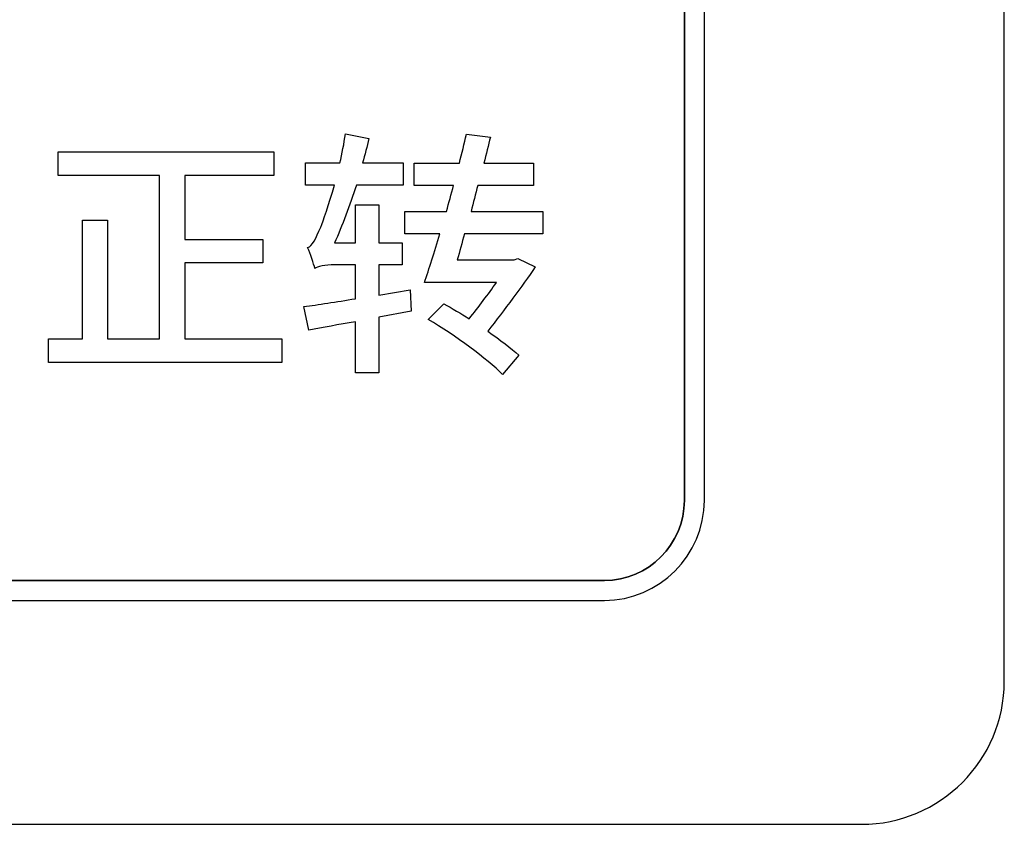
# Model space of a CAD drawing. Header units: millimetres. Extents: x 7146 to 9164, y -1568 to -663.
# Tile 62 of 187: x 7359 to 7369, y -1225 to -1217. Entities that reach past the tile are written whole.
import ezdxf

# ---------------------------------------------------------------- set-up
doc = ezdxf.new("R2010")
doc.units = ezdxf.units.MM
doc.header["$LTSCALE"] = 3

msp = doc.modelspace()

# ---------------------------------------------------------------- linework, layer by layer
at = {"linetype": 'Continuous', "lineweight": 30}
for points, knots in [([(7350.687, -1206.57), (7350.687, -1206.57), (7367.987, -1206.57), (7367.987, -1206.57), (7367.987, -1206.57), (7368.812, -1206.57), (7369.487, -1207.245), (7369.487, -1208.07), (7369.487, -1208.07), (7369.487, -1208.07), (7369.487, -1223.77), (7369.487, -1223.77), (7369.487, -1223.77), (7369.487, -1224.595), (7368.812, -1225.27), (7367.987, -1225.27), (7367.987, -1225.27), (7367.987, -1225.27), (7350.687, -1225.27), (7350.687, -1225.27), (7350.687, -1225.27), (7349.862, -1225.27), (7349.187, -1224.595), (7349.187, -1223.77), (7349.187, -1223.77), (7349.187, -1223.77), (7349.187, -1208.07), (7349.187, -1208.07), (7349.187, -1208.07), (7349.187, -1207.245), (7349.862, -1206.57), (7350.687, -1206.57)], [0, 0, 0, 0, 0.111111, 0.111111, 0.111111, 0.111111, 0.222222, 0.222222, 0.222222, 0.222222, 0.333333, 0.333333, 0.333333, 0.333333, 0.444444, 0.444444, 0.444444, 0.444444, 0.555556, 0.555556, 0.555556, 0.555556, 0.666667, 0.666667, 0.666667, 0.666667, 0.777778, 0.777778, 0.777778, 0.777778, 1, 1, 1, 1]), ([(7350.687, -1206.57), (7350.687, -1206.57), (7367.987, -1206.57), (7367.987, -1206.57), (7367.987, -1206.57), (7368.812, -1206.57), (7369.487, -1207.245), (7369.487, -1208.07), (7369.487, -1208.07), (7369.487, -1208.07), (7369.487, -1223.77), (7369.487, -1223.77), (7369.487, -1223.77), (7369.487, -1224.595), (7368.812, -1225.27), (7367.987, -1225.27), (7367.987, -1225.27), (7367.987, -1225.27), (7350.687, -1225.27), (7350.687, -1225.27), (7350.687, -1225.27), (7349.862, -1225.27), (7349.187, -1224.595), (7349.187, -1223.77), (7349.187, -1223.77), (7349.187, -1223.77), (7349.187, -1208.07), (7349.187, -1208.07), (7349.187, -1208.07), (7349.187, -1207.245), (7349.862, -1206.57), (7350.687, -1206.57)], [0, 0, 0, 0, 0.111111, 0.111111, 0.111111, 0.111111, 0.222222, 0.222222, 0.222222, 0.222222, 0.333333, 0.333333, 0.333333, 0.333333, 0.444444, 0.444444, 0.444444, 0.444444, 0.555556, 0.555556, 0.555556, 0.555556, 0.666667, 0.666667, 0.666667, 0.666667, 0.777778, 0.777778, 0.777778, 0.777778, 1, 1, 1, 1]), ([(7350.687, -1206.57), (7350.687, -1206.57), (7367.987, -1206.57), (7367.987, -1206.57), (7367.987, -1206.57), (7368.812, -1206.57), (7369.487, -1207.245), (7369.487, -1208.07), (7369.487, -1208.07), (7369.487, -1208.07), (7369.487, -1223.77), (7369.487, -1223.77), (7369.487, -1223.77), (7369.487, -1224.595), (7368.812, -1225.27), (7367.987, -1225.27), (7367.987, -1225.27), (7367.987, -1225.27), (7350.687, -1225.27), (7350.687, -1225.27), (7350.687, -1225.27), (7349.862, -1225.27), (7349.187, -1224.595), (7349.187, -1223.77), (7349.187, -1223.77), (7349.187, -1223.77), (7349.187, -1208.07), (7349.187, -1208.07), (7349.187, -1208.07), (7349.187, -1207.245), (7349.862, -1206.57), (7350.687, -1206.57)], [0, 0, 0, 0, 0.111111, 0.111111, 0.111111, 0.111111, 0.222222, 0.222222, 0.222222, 0.222222, 0.333333, 0.333333, 0.333333, 0.333333, 0.444444, 0.444444, 0.444444, 0.444444, 0.555556, 0.555556, 0.555556, 0.555556, 0.666667, 0.666667, 0.666667, 0.666667, 0.777778, 0.777778, 0.777778, 0.777778, 1, 1, 1, 1]), ([(7350.687, -1206.57), (7350.687, -1206.57), (7367.987, -1206.57), (7367.987, -1206.57), (7367.987, -1206.57), (7368.812, -1206.57), (7369.487, -1207.245), (7369.487, -1208.07), (7369.487, -1208.07), (7369.487, -1208.07), (7369.487, -1223.77), (7369.487, -1223.77), (7369.487, -1223.77), (7369.487, -1224.595), (7368.812, -1225.27), (7367.987, -1225.27), (7367.987, -1225.27), (7367.987, -1225.27), (7350.687, -1225.27), (7350.687, -1225.27), (7350.687, -1225.27), (7349.862, -1225.27), (7349.187, -1224.595), (7349.187, -1223.77), (7349.187, -1223.77), (7349.187, -1223.77), (7349.187, -1208.07), (7349.187, -1208.07), (7349.187, -1208.07), (7349.187, -1207.245), (7349.862, -1206.57), (7350.687, -1206.57)], [0, 0, 0, 0, 0.111111, 0.111111, 0.111111, 0.111111, 0.222222, 0.222222, 0.222222, 0.222222, 0.333333, 0.333333, 0.333333, 0.333333, 0.444444, 0.444444, 0.444444, 0.444444, 0.555556, 0.555556, 0.555556, 0.555556, 0.666667, 0.666667, 0.666667, 0.666667, 0.777778, 0.777778, 0.777778, 0.777778, 1, 1, 1, 1]), ([(7353.387, -1208.92), (7353.387, -1208.92), (7365.287, -1208.92), (7365.287, -1208.92), (7365.287, -1208.92), (7365.864, -1208.92), (7366.337, -1209.392), (7366.337, -1209.97), (7366.337, -1209.97), (7366.337, -1209.97), (7366.337, -1221.87), (7366.337, -1221.87), (7366.337, -1221.87), (7366.337, -1222.447), (7365.864, -1222.92), (7365.287, -1222.92), (7365.287, -1222.92), (7365.287, -1222.92), (7353.387, -1222.92), (7353.387, -1222.92), (7353.387, -1222.92), (7352.809, -1222.92), (7352.337, -1222.447), (7352.337, -1221.87), (7352.337, -1221.87), (7352.337, -1221.87), (7352.337, -1209.97), (7352.337, -1209.97), (7352.337, -1209.97), (7352.337, -1209.392), (7352.809, -1208.92), (7353.387, -1208.92)], [0, 0, 0, 0, 0.111111, 0.111111, 0.111111, 0.111111, 0.222222, 0.222222, 0.222222, 0.222222, 0.333333, 0.333333, 0.333333, 0.333333, 0.444444, 0.444444, 0.444444, 0.444444, 0.555556, 0.555556, 0.555556, 0.555556, 0.666667, 0.666667, 0.666667, 0.666667, 0.777778, 0.777778, 0.777778, 0.777778, 1, 1, 1, 1]), ([(7353.387, -1208.92), (7353.387, -1208.92), (7365.287, -1208.92), (7365.287, -1208.92), (7365.287, -1208.92), (7365.864, -1208.92), (7366.337, -1209.392), (7366.337, -1209.97), (7366.337, -1209.97), (7366.337, -1209.97), (7366.337, -1221.87), (7366.337, -1221.87), (7366.337, -1221.87), (7366.337, -1222.447), (7365.864, -1222.92), (7365.287, -1222.92), (7365.287, -1222.92), (7365.287, -1222.92), (7353.387, -1222.92), (7353.387, -1222.92), (7353.387, -1222.92), (7352.809, -1222.92), (7352.337, -1222.447), (7352.337, -1221.87), (7352.337, -1221.87), (7352.337, -1221.87), (7352.337, -1209.97), (7352.337, -1209.97), (7352.337, -1209.97), (7352.337, -1209.392), (7352.809, -1208.92), (7353.387, -1208.92)], [0, 0, 0, 0, 0.111111, 0.111111, 0.111111, 0.111111, 0.222222, 0.222222, 0.222222, 0.222222, 0.333333, 0.333333, 0.333333, 0.333333, 0.444444, 0.444444, 0.444444, 0.444444, 0.555556, 0.555556, 0.555556, 0.555556, 0.666667, 0.666667, 0.666667, 0.666667, 0.777778, 0.777778, 0.777778, 0.777778, 1, 1, 1, 1]), ([(7353.387, -1208.92), (7353.387, -1208.92), (7365.287, -1208.92), (7365.287, -1208.92), (7365.287, -1208.92), (7365.864, -1208.92), (7366.337, -1209.392), (7366.337, -1209.97), (7366.337, -1209.97), (7366.337, -1209.97), (7366.337, -1221.87), (7366.337, -1221.87), (7366.337, -1221.87), (7366.337, -1222.447), (7365.864, -1222.92), (7365.287, -1222.92), (7365.287, -1222.92), (7365.287, -1222.92), (7353.387, -1222.92), (7353.387, -1222.92), (7353.387, -1222.92), (7352.809, -1222.92), (7352.337, -1222.447), (7352.337, -1221.87), (7352.337, -1221.87), (7352.337, -1221.87), (7352.337, -1209.97), (7352.337, -1209.97), (7352.337, -1209.97), (7352.337, -1209.392), (7352.809, -1208.92), (7353.387, -1208.92)], [0, 0, 0, 0, 0.111111, 0.111111, 0.111111, 0.111111, 0.222222, 0.222222, 0.222222, 0.222222, 0.333333, 0.333333, 0.333333, 0.333333, 0.444444, 0.444444, 0.444444, 0.444444, 0.555556, 0.555556, 0.555556, 0.555556, 0.666667, 0.666667, 0.666667, 0.666667, 0.777778, 0.777778, 0.777778, 0.777778, 1, 1, 1, 1]), ([(7353.387, -1208.92), (7353.387, -1208.92), (7365.287, -1208.92), (7365.287, -1208.92), (7365.287, -1208.92), (7365.864, -1208.92), (7366.337, -1209.392), (7366.337, -1209.97), (7366.337, -1209.97), (7366.337, -1209.97), (7366.337, -1221.87), (7366.337, -1221.87), (7366.337, -1221.87), (7366.337, -1222.447), (7365.864, -1222.92), (7365.287, -1222.92), (7365.287, -1222.92), (7365.287, -1222.92), (7353.387, -1222.92), (7353.387, -1222.92), (7353.387, -1222.92), (7352.809, -1222.92), (7352.337, -1222.447), (7352.337, -1221.87), (7352.337, -1221.87), (7352.337, -1221.87), (7352.337, -1209.97), (7352.337, -1209.97), (7352.337, -1209.97), (7352.337, -1209.392), (7352.809, -1208.92), (7353.387, -1208.92)], [0, 0, 0, 0, 0.111111, 0.111111, 0.111111, 0.111111, 0.222222, 0.222222, 0.222222, 0.222222, 0.333333, 0.333333, 0.333333, 0.333333, 0.444444, 0.444444, 0.444444, 0.444444, 0.555556, 0.555556, 0.555556, 0.555556, 0.666667, 0.666667, 0.666667, 0.666667, 0.777778, 0.777778, 0.777778, 0.777778, 1, 1, 1, 1]), ([(7357.218, -1209.13), (7357.218, -1209.13), (7357.23, -1209.13), (7357.23, -1209.13), (7357.23, -1209.13), (7357.23, -1209.13), (7365.287, -1209.13), (7365.287, -1209.13), (7365.287, -1209.13), (7365.749, -1209.13), (7366.127, -1209.508), (7366.127, -1209.97), (7366.127, -1209.97), (7366.127, -1209.97), (7366.127, -1221.87), (7366.127, -1221.87), (7366.127, -1221.87), (7366.127, -1222.332), (7365.749, -1222.71), (7365.287, -1222.71), (7365.287, -1222.71), (7365.287, -1222.71), (7353.387, -1222.71), (7353.387, -1222.71), (7353.387, -1222.71), (7352.925, -1222.71), (7352.547, -1222.332), (7352.547, -1221.87), (7352.547, -1221.87), (7352.547, -1221.87), (7352.547, -1213.89), (7352.547, -1213.89), (7352.547, -1213.89), (7352.547, -1213.89), (7352.547, -1213.8), (7352.547, -1213.8), (7352.547, -1213.8), (7352.547, -1213.8), (7357.218, -1209.13), (7357.218, -1209.13)], [0, 0, 0, 0, 0.090909, 0.090909, 0.090909, 0.090909, 0.181818, 0.181818, 0.181818, 0.181818, 0.272727, 0.272727, 0.272727, 0.272727, 0.363636, 0.363636, 0.363636, 0.363636, 0.454545, 0.454545, 0.454545, 0.454545, 0.545455, 0.545455, 0.545455, 0.545455, 0.636364, 0.636364, 0.636364, 0.636364, 0.727273, 0.727273, 0.727273, 0.727273, 0.818182, 0.818182, 0.818182, 0.818182, 1, 1, 1, 1]), ([(7366.127, -1221.87), (7366.127, -1221.87), (7366.127, -1209.97), (7366.127, -1209.97), (7366.127, -1209.97), (7366.127, -1209.508), (7365.749, -1209.13), (7365.287, -1209.13), (7365.287, -1209.13), (7365.287, -1209.13), (7357.23, -1209.13), (7357.23, -1209.13), (7357.23, -1209.13), (7357.23, -1209.13), (7357.218, -1209.13), (7357.218, -1209.13), (7357.218, -1209.13), (7357.218, -1209.13), (7352.547, -1213.8), (7352.547, -1213.8), (7352.547, -1213.8), (7352.547, -1213.8), (7352.547, -1213.89), (7352.547, -1213.89), (7352.547, -1213.89), (7352.547, -1213.89), (7352.547, -1221.87), (7352.547, -1221.87), (7352.547, -1221.87), (7352.547, -1222.332), (7352.925, -1222.71), (7353.387, -1222.71), (7353.387, -1222.71), (7353.387, -1222.71), (7365.287, -1222.71), (7365.287, -1222.71), (7365.287, -1222.71), (7365.749, -1222.71), (7366.127, -1222.332), (7366.127, -1221.87)], [0, 0, 0, 0, 0.090909, 0.090909, 0.090909, 0.090909, 0.181818, 0.181818, 0.181818, 0.181818, 0.272727, 0.272727, 0.272727, 0.272727, 0.363636, 0.363636, 0.363636, 0.363636, 0.454545, 0.454545, 0.454545, 0.454545, 0.545455, 0.545455, 0.545455, 0.545455, 0.636364, 0.636364, 0.636364, 0.636364, 0.727273, 0.727273, 0.727273, 0.727273, 0.818182, 0.818182, 0.818182, 0.818182, 1, 1, 1, 1]), ([(7357.218, -1209.13), (7357.218, -1209.13), (7357.23, -1209.13), (7357.23, -1209.13), (7357.23, -1209.13), (7357.23, -1209.13), (7365.287, -1209.13), (7365.287, -1209.13), (7365.287, -1209.13), (7365.749, -1209.13), (7366.127, -1209.508), (7366.127, -1209.97), (7366.127, -1209.97), (7366.127, -1209.97), (7366.127, -1221.87), (7366.127, -1221.87), (7366.127, -1221.87), (7366.127, -1222.332), (7365.749, -1222.71), (7365.287, -1222.71), (7365.287, -1222.71), (7365.287, -1222.71), (7353.387, -1222.71), (7353.387, -1222.71), (7353.387, -1222.71), (7352.925, -1222.71), (7352.547, -1222.332), (7352.547, -1221.87), (7352.547, -1221.87), (7352.547, -1221.87), (7352.547, -1213.89), (7352.547, -1213.89), (7352.547, -1213.89), (7352.547, -1213.89), (7352.547, -1213.8), (7352.547, -1213.8), (7352.547, -1213.8), (7352.547, -1213.8), (7357.218, -1209.13), (7357.218, -1209.13)], [0, 0, 0, 0, 0.090909, 0.090909, 0.090909, 0.090909, 0.181818, 0.181818, 0.181818, 0.181818, 0.272727, 0.272727, 0.272727, 0.272727, 0.363636, 0.363636, 0.363636, 0.363636, 0.454545, 0.454545, 0.454545, 0.454545, 0.545455, 0.545455, 0.545455, 0.545455, 0.636364, 0.636364, 0.636364, 0.636364, 0.727273, 0.727273, 0.727273, 0.727273, 0.818182, 0.818182, 0.818182, 0.818182, 1, 1, 1, 1]), ([(7366.127, -1221.87), (7366.127, -1221.87), (7366.127, -1209.97), (7366.127, -1209.97), (7366.127, -1209.97), (7366.127, -1209.508), (7365.749, -1209.13), (7365.287, -1209.13), (7365.287, -1209.13), (7365.287, -1209.13), (7357.23, -1209.13), (7357.23, -1209.13), (7357.23, -1209.13), (7357.23, -1209.13), (7357.218, -1209.13), (7357.218, -1209.13), (7357.218, -1209.13), (7357.218, -1209.13), (7352.547, -1213.8), (7352.547, -1213.8), (7352.547, -1213.8), (7352.547, -1213.8), (7352.547, -1213.89), (7352.547, -1213.89), (7352.547, -1213.89), (7352.547, -1213.89), (7352.547, -1221.87), (7352.547, -1221.87), (7352.547, -1221.87), (7352.547, -1222.332), (7352.925, -1222.71), (7353.387, -1222.71), (7353.387, -1222.71), (7353.387, -1222.71), (7365.287, -1222.71), (7365.287, -1222.71), (7365.287, -1222.71), (7365.749, -1222.71), (7366.127, -1222.332), (7366.127, -1221.87)], [0, 0, 0, 0, 0.090909, 0.090909, 0.090909, 0.090909, 0.181818, 0.181818, 0.181818, 0.181818, 0.272727, 0.272727, 0.272727, 0.272727, 0.363636, 0.363636, 0.363636, 0.363636, 0.454545, 0.454545, 0.454545, 0.454545, 0.545455, 0.545455, 0.545455, 0.545455, 0.636364, 0.636364, 0.636364, 0.636364, 0.727273, 0.727273, 0.727273, 0.727273, 0.818182, 0.818182, 0.818182, 0.818182, 1, 1, 1, 1]), ([(7357.218, -1209.13), (7357.218, -1209.13), (7357.23, -1209.13), (7357.23, -1209.13), (7357.23, -1209.13), (7357.23, -1209.13), (7365.287, -1209.13), (7365.287, -1209.13), (7365.287, -1209.13), (7365.749, -1209.13), (7366.127, -1209.508), (7366.127, -1209.97), (7366.127, -1209.97), (7366.127, -1209.97), (7366.127, -1221.87), (7366.127, -1221.87), (7366.127, -1221.87), (7366.127, -1222.332), (7365.749, -1222.71), (7365.287, -1222.71), (7365.287, -1222.71), (7365.287, -1222.71), (7353.387, -1222.71), (7353.387, -1222.71), (7353.387, -1222.71), (7352.925, -1222.71), (7352.547, -1222.332), (7352.547, -1221.87), (7352.547, -1221.87), (7352.547, -1221.87), (7352.547, -1213.89), (7352.547, -1213.89), (7352.547, -1213.89), (7352.547, -1213.89), (7352.547, -1213.8), (7352.547, -1213.8), (7352.547, -1213.8), (7352.547, -1213.8), (7357.218, -1209.13), (7357.218, -1209.13)], [0, 0, 0, 0, 0.090909, 0.090909, 0.090909, 0.090909, 0.181818, 0.181818, 0.181818, 0.181818, 0.272727, 0.272727, 0.272727, 0.272727, 0.363636, 0.363636, 0.363636, 0.363636, 0.454545, 0.454545, 0.454545, 0.454545, 0.545455, 0.545455, 0.545455, 0.545455, 0.636364, 0.636364, 0.636364, 0.636364, 0.727273, 0.727273, 0.727273, 0.727273, 0.818182, 0.818182, 0.818182, 0.818182, 1, 1, 1, 1]), ([(7366.127, -1221.87), (7366.127, -1221.87), (7366.127, -1209.97), (7366.127, -1209.97), (7366.127, -1209.97), (7366.127, -1209.508), (7365.749, -1209.13), (7365.287, -1209.13), (7365.287, -1209.13), (7365.287, -1209.13), (7357.23, -1209.13), (7357.23, -1209.13), (7357.23, -1209.13), (7357.23, -1209.13), (7357.218, -1209.13), (7357.218, -1209.13), (7357.218, -1209.13), (7357.218, -1209.13), (7352.547, -1213.8), (7352.547, -1213.8), (7352.547, -1213.8), (7352.547, -1213.8), (7352.547, -1213.89), (7352.547, -1213.89), (7352.547, -1213.89), (7352.547, -1213.89), (7352.547, -1221.87), (7352.547, -1221.87), (7352.547, -1221.87), (7352.547, -1222.332), (7352.925, -1222.71), (7353.387, -1222.71), (7353.387, -1222.71), (7353.387, -1222.71), (7365.287, -1222.71), (7365.287, -1222.71), (7365.287, -1222.71), (7365.749, -1222.71), (7366.127, -1222.332), (7366.127, -1221.87)], [0, 0, 0, 0, 0.090909, 0.090909, 0.090909, 0.090909, 0.181818, 0.181818, 0.181818, 0.181818, 0.272727, 0.272727, 0.272727, 0.272727, 0.363636, 0.363636, 0.363636, 0.363636, 0.454545, 0.454545, 0.454545, 0.454545, 0.545455, 0.545455, 0.545455, 0.545455, 0.636364, 0.636364, 0.636364, 0.636364, 0.727273, 0.727273, 0.727273, 0.727273, 0.818182, 0.818182, 0.818182, 0.818182, 1, 1, 1, 1]), ([(7357.218, -1209.13), (7357.218, -1209.13), (7357.23, -1209.13), (7357.23, -1209.13), (7357.23, -1209.13), (7357.23, -1209.13), (7365.287, -1209.13), (7365.287, -1209.13), (7365.287, -1209.13), (7365.749, -1209.13), (7366.127, -1209.508), (7366.127, -1209.97), (7366.127, -1209.97), (7366.127, -1209.97), (7366.127, -1221.87), (7366.127, -1221.87), (7366.127, -1221.87), (7366.127, -1222.332), (7365.749, -1222.71), (7365.287, -1222.71), (7365.287, -1222.71), (7365.287, -1222.71), (7353.387, -1222.71), (7353.387, -1222.71), (7353.387, -1222.71), (7352.925, -1222.71), (7352.547, -1222.332), (7352.547, -1221.87), (7352.547, -1221.87), (7352.547, -1221.87), (7352.547, -1213.89), (7352.547, -1213.89), (7352.547, -1213.89), (7352.547, -1213.89), (7352.547, -1213.8), (7352.547, -1213.8), (7352.547, -1213.8), (7352.547, -1213.8), (7357.218, -1209.13), (7357.218, -1209.13)], [0, 0, 0, 0, 0.090909, 0.090909, 0.090909, 0.090909, 0.181818, 0.181818, 0.181818, 0.181818, 0.272727, 0.272727, 0.272727, 0.272727, 0.363636, 0.363636, 0.363636, 0.363636, 0.454545, 0.454545, 0.454545, 0.454545, 0.545455, 0.545455, 0.545455, 0.545455, 0.636364, 0.636364, 0.636364, 0.636364, 0.727273, 0.727273, 0.727273, 0.727273, 0.818182, 0.818182, 0.818182, 0.818182, 1, 1, 1, 1]), ([(7366.127, -1221.87), (7366.127, -1221.87), (7366.127, -1209.97), (7366.127, -1209.97), (7366.127, -1209.97), (7366.127, -1209.508), (7365.749, -1209.13), (7365.287, -1209.13), (7365.287, -1209.13), (7365.287, -1209.13), (7357.23, -1209.13), (7357.23, -1209.13), (7357.23, -1209.13), (7357.23, -1209.13), (7357.218, -1209.13), (7357.218, -1209.13), (7357.218, -1209.13), (7357.218, -1209.13), (7352.547, -1213.8), (7352.547, -1213.8), (7352.547, -1213.8), (7352.547, -1213.8), (7352.547, -1213.89), (7352.547, -1213.89), (7352.547, -1213.89), (7352.547, -1213.89), (7352.547, -1221.87), (7352.547, -1221.87), (7352.547, -1221.87), (7352.547, -1222.332), (7352.925, -1222.71), (7353.387, -1222.71), (7353.387, -1222.71), (7353.387, -1222.71), (7365.287, -1222.71), (7365.287, -1222.71), (7365.287, -1222.71), (7365.749, -1222.71), (7366.127, -1222.332), (7366.127, -1221.87)], [0, 0, 0, 0, 0.090909, 0.090909, 0.090909, 0.090909, 0.181818, 0.181818, 0.181818, 0.181818, 0.272727, 0.272727, 0.272727, 0.272727, 0.363636, 0.363636, 0.363636, 0.363636, 0.454545, 0.454545, 0.454545, 0.454545, 0.545455, 0.545455, 0.545455, 0.545455, 0.636364, 0.636364, 0.636364, 0.636364, 0.727273, 0.727273, 0.727273, 0.727273, 0.818182, 0.818182, 0.818182, 0.818182, 1, 1, 1, 1]), ([(7357.218, -1209.13), (7357.218, -1209.13), (7357.23, -1209.13), (7357.23, -1209.13), (7357.23, -1209.13), (7357.23, -1209.13), (7365.287, -1209.13), (7365.287, -1209.13), (7365.287, -1209.13), (7365.749, -1209.13), (7366.127, -1209.508), (7366.127, -1209.97), (7366.127, -1209.97), (7366.127, -1209.97), (7366.127, -1221.87), (7366.127, -1221.87), (7366.127, -1221.87), (7366.127, -1222.332), (7365.749, -1222.71), (7365.287, -1222.71), (7365.287, -1222.71), (7365.287, -1222.71), (7353.387, -1222.71), (7353.387, -1222.71), (7353.387, -1222.71), (7352.925, -1222.71), (7352.547, -1222.332), (7352.547, -1221.87), (7352.547, -1221.87), (7352.547, -1221.87), (7352.547, -1213.89), (7352.547, -1213.89), (7352.547, -1213.89), (7352.547, -1213.89), (7352.547, -1213.8), (7352.547, -1213.8), (7352.547, -1213.8), (7352.547, -1213.8), (7357.218, -1209.13), (7357.218, -1209.13)], [0, 0, 0, 0, 0.090909, 0.090909, 0.090909, 0.090909, 0.181818, 0.181818, 0.181818, 0.181818, 0.272727, 0.272727, 0.272727, 0.272727, 0.363636, 0.363636, 0.363636, 0.363636, 0.454545, 0.454545, 0.454545, 0.454545, 0.545455, 0.545455, 0.545455, 0.545455, 0.636364, 0.636364, 0.636364, 0.636364, 0.727273, 0.727273, 0.727273, 0.727273, 0.818182, 0.818182, 0.818182, 0.818182, 1, 1, 1, 1]), ([(7366.127, -1221.87), (7366.127, -1221.87), (7366.127, -1209.97), (7366.127, -1209.97), (7366.127, -1209.97), (7366.127, -1209.508), (7365.749, -1209.13), (7365.287, -1209.13), (7365.287, -1209.13), (7365.287, -1209.13), (7357.23, -1209.13), (7357.23, -1209.13), (7357.23, -1209.13), (7357.23, -1209.13), (7357.218, -1209.13), (7357.218, -1209.13), (7357.218, -1209.13), (7357.218, -1209.13), (7352.547, -1213.8), (7352.547, -1213.8), (7352.547, -1213.8), (7352.547, -1213.8), (7352.547, -1213.89), (7352.547, -1213.89), (7352.547, -1213.89), (7352.547, -1213.89), (7352.547, -1221.87), (7352.547, -1221.87), (7352.547, -1221.87), (7352.547, -1222.332), (7352.925, -1222.71), (7353.387, -1222.71), (7353.387, -1222.71), (7353.387, -1222.71), (7365.287, -1222.71), (7365.287, -1222.71), (7365.287, -1222.71), (7365.749, -1222.71), (7366.127, -1222.332), (7366.127, -1221.87)], [0, 0, 0, 0, 0.090909, 0.090909, 0.090909, 0.090909, 0.181818, 0.181818, 0.181818, 0.181818, 0.272727, 0.272727, 0.272727, 0.272727, 0.363636, 0.363636, 0.363636, 0.363636, 0.454545, 0.454545, 0.454545, 0.454545, 0.545455, 0.545455, 0.545455, 0.545455, 0.636364, 0.636364, 0.636364, 0.636364, 0.727273, 0.727273, 0.727273, 0.727273, 0.818182, 0.818182, 0.818182, 0.818182, 1, 1, 1, 1]), ([(7357.218, -1209.13), (7357.218, -1209.13), (7357.23, -1209.13), (7357.23, -1209.13), (7357.23, -1209.13), (7357.23, -1209.13), (7365.287, -1209.13), (7365.287, -1209.13), (7365.287, -1209.13), (7365.749, -1209.13), (7366.127, -1209.508), (7366.127, -1209.97), (7366.127, -1209.97), (7366.127, -1209.97), (7366.127, -1221.87), (7366.127, -1221.87), (7366.127, -1221.87), (7366.127, -1222.332), (7365.749, -1222.71), (7365.287, -1222.71), (7365.287, -1222.71), (7365.287, -1222.71), (7353.387, -1222.71), (7353.387, -1222.71), (7353.387, -1222.71), (7352.925, -1222.71), (7352.547, -1222.332), (7352.547, -1221.87), (7352.547, -1221.87), (7352.547, -1221.87), (7352.547, -1213.89), (7352.547, -1213.89), (7352.547, -1213.89), (7352.547, -1213.89), (7352.547, -1213.8), (7352.547, -1213.8), (7352.547, -1213.8), (7352.547, -1213.8), (7357.218, -1209.13), (7357.218, -1209.13)], [0, 0, 0, 0, 0.090909, 0.090909, 0.090909, 0.090909, 0.181818, 0.181818, 0.181818, 0.181818, 0.272727, 0.272727, 0.272727, 0.272727, 0.363636, 0.363636, 0.363636, 0.363636, 0.454545, 0.454545, 0.454545, 0.454545, 0.545455, 0.545455, 0.545455, 0.545455, 0.636364, 0.636364, 0.636364, 0.636364, 0.727273, 0.727273, 0.727273, 0.727273, 0.818182, 0.818182, 0.818182, 0.818182, 1, 1, 1, 1]), ([(7366.127, -1221.87), (7366.127, -1221.87), (7366.127, -1209.97), (7366.127, -1209.97), (7366.127, -1209.97), (7366.127, -1209.508), (7365.749, -1209.13), (7365.287, -1209.13), (7365.287, -1209.13), (7365.287, -1209.13), (7357.23, -1209.13), (7357.23, -1209.13), (7357.23, -1209.13), (7357.23, -1209.13), (7357.218, -1209.13), (7357.218, -1209.13), (7357.218, -1209.13), (7357.218, -1209.13), (7352.547, -1213.8), (7352.547, -1213.8), (7352.547, -1213.8), (7352.547, -1213.8), (7352.547, -1213.89), (7352.547, -1213.89), (7352.547, -1213.89), (7352.547, -1213.89), (7352.547, -1221.87), (7352.547, -1221.87), (7352.547, -1221.87), (7352.547, -1222.332), (7352.925, -1222.71), (7353.387, -1222.71), (7353.387, -1222.71), (7353.387, -1222.71), (7365.287, -1222.71), (7365.287, -1222.71), (7365.287, -1222.71), (7365.749, -1222.71), (7366.127, -1222.332), (7366.127, -1221.87)], [0, 0, 0, 0, 0.090909, 0.090909, 0.090909, 0.090909, 0.181818, 0.181818, 0.181818, 0.181818, 0.272727, 0.272727, 0.272727, 0.272727, 0.363636, 0.363636, 0.363636, 0.363636, 0.454545, 0.454545, 0.454545, 0.454545, 0.545455, 0.545455, 0.545455, 0.545455, 0.636364, 0.636364, 0.636364, 0.636364, 0.727273, 0.727273, 0.727273, 0.727273, 0.818182, 0.818182, 0.818182, 0.818182, 1, 1, 1, 1]), ([(7357.218, -1209.13), (7357.218, -1209.13), (7357.23, -1209.13), (7357.23, -1209.13), (7357.23, -1209.13), (7357.23, -1209.13), (7365.287, -1209.13), (7365.287, -1209.13), (7365.287, -1209.13), (7365.749, -1209.13), (7366.127, -1209.508), (7366.127, -1209.97), (7366.127, -1209.97), (7366.127, -1209.97), (7366.127, -1221.87), (7366.127, -1221.87), (7366.127, -1221.87), (7366.127, -1222.332), (7365.749, -1222.71), (7365.287, -1222.71), (7365.287, -1222.71), (7365.287, -1222.71), (7353.387, -1222.71), (7353.387, -1222.71), (7353.387, -1222.71), (7352.925, -1222.71), (7352.547, -1222.332), (7352.547, -1221.87), (7352.547, -1221.87), (7352.547, -1221.87), (7352.547, -1213.89), (7352.547, -1213.89), (7352.547, -1213.89), (7352.547, -1213.89), (7352.547, -1213.8), (7352.547, -1213.8), (7352.547, -1213.8), (7352.547, -1213.8), (7357.218, -1209.13), (7357.218, -1209.13)], [0, 0, 0, 0, 0.090909, 0.090909, 0.090909, 0.090909, 0.181818, 0.181818, 0.181818, 0.181818, 0.272727, 0.272727, 0.272727, 0.272727, 0.363636, 0.363636, 0.363636, 0.363636, 0.454545, 0.454545, 0.454545, 0.454545, 0.545455, 0.545455, 0.545455, 0.545455, 0.636364, 0.636364, 0.636364, 0.636364, 0.727273, 0.727273, 0.727273, 0.727273, 0.818182, 0.818182, 0.818182, 0.818182, 1, 1, 1, 1]), ([(7366.127, -1221.87), (7366.127, -1221.87), (7366.127, -1209.97), (7366.127, -1209.97), (7366.127, -1209.97), (7366.127, -1209.508), (7365.749, -1209.13), (7365.287, -1209.13), (7365.287, -1209.13), (7365.287, -1209.13), (7357.23, -1209.13), (7357.23, -1209.13), (7357.23, -1209.13), (7357.23, -1209.13), (7357.218, -1209.13), (7357.218, -1209.13), (7357.218, -1209.13), (7357.218, -1209.13), (7352.547, -1213.8), (7352.547, -1213.8), (7352.547, -1213.8), (7352.547, -1213.8), (7352.547, -1213.89), (7352.547, -1213.89), (7352.547, -1213.89), (7352.547, -1213.89), (7352.547, -1221.87), (7352.547, -1221.87), (7352.547, -1221.87), (7352.547, -1222.332), (7352.925, -1222.71), (7353.387, -1222.71), (7353.387, -1222.71), (7353.387, -1222.71), (7365.287, -1222.71), (7365.287, -1222.71), (7365.287, -1222.71), (7365.749, -1222.71), (7366.127, -1222.332), (7366.127, -1221.87)], [0, 0, 0, 0, 0.090909, 0.090909, 0.090909, 0.090909, 0.181818, 0.181818, 0.181818, 0.181818, 0.272727, 0.272727, 0.272727, 0.272727, 0.363636, 0.363636, 0.363636, 0.363636, 0.454545, 0.454545, 0.454545, 0.454545, 0.545455, 0.545455, 0.545455, 0.545455, 0.636364, 0.636364, 0.636364, 0.636364, 0.727273, 0.727273, 0.727273, 0.727273, 0.818182, 0.818182, 0.818182, 0.818182, 1, 1, 1, 1]), ([(7357.218, -1209.13), (7357.218, -1209.13), (7357.23, -1209.13), (7357.23, -1209.13), (7357.23, -1209.13), (7357.23, -1209.13), (7365.287, -1209.13), (7365.287, -1209.13), (7365.287, -1209.13), (7365.749, -1209.13), (7366.127, -1209.508), (7366.127, -1209.97), (7366.127, -1209.97), (7366.127, -1209.97), (7366.127, -1221.87), (7366.127, -1221.87), (7366.127, -1221.87), (7366.127, -1222.332), (7365.749, -1222.71), (7365.287, -1222.71), (7365.287, -1222.71), (7365.287, -1222.71), (7353.387, -1222.71), (7353.387, -1222.71), (7353.387, -1222.71), (7352.925, -1222.71), (7352.547, -1222.332), (7352.547, -1221.87), (7352.547, -1221.87), (7352.547, -1221.87), (7352.547, -1213.89), (7352.547, -1213.89), (7352.547, -1213.89), (7352.547, -1213.89), (7352.547, -1213.8), (7352.547, -1213.8), (7352.547, -1213.8), (7352.547, -1213.8), (7357.218, -1209.13), (7357.218, -1209.13)], [0, 0, 0, 0, 0.090909, 0.090909, 0.090909, 0.090909, 0.181818, 0.181818, 0.181818, 0.181818, 0.272727, 0.272727, 0.272727, 0.272727, 0.363636, 0.363636, 0.363636, 0.363636, 0.454545, 0.454545, 0.454545, 0.454545, 0.545455, 0.545455, 0.545455, 0.545455, 0.636364, 0.636364, 0.636364, 0.636364, 0.727273, 0.727273, 0.727273, 0.727273, 0.818182, 0.818182, 0.818182, 0.818182, 1, 1, 1, 1]), ([(7366.127, -1221.87), (7366.127, -1221.87), (7366.127, -1209.97), (7366.127, -1209.97), (7366.127, -1209.97), (7366.127, -1209.508), (7365.749, -1209.13), (7365.287, -1209.13), (7365.287, -1209.13), (7365.287, -1209.13), (7357.23, -1209.13), (7357.23, -1209.13), (7357.23, -1209.13), (7357.23, -1209.13), (7357.218, -1209.13), (7357.218, -1209.13), (7357.218, -1209.13), (7357.218, -1209.13), (7352.547, -1213.8), (7352.547, -1213.8), (7352.547, -1213.8), (7352.547, -1213.8), (7352.547, -1213.89), (7352.547, -1213.89), (7352.547, -1213.89), (7352.547, -1213.89), (7352.547, -1221.87), (7352.547, -1221.87), (7352.547, -1221.87), (7352.547, -1222.332), (7352.925, -1222.71), (7353.387, -1222.71), (7353.387, -1222.71), (7353.387, -1222.71), (7365.287, -1222.71), (7365.287, -1222.71), (7365.287, -1222.71), (7365.749, -1222.71), (7366.127, -1222.332), (7366.127, -1221.87)], [0, 0, 0, 0, 0.090909, 0.090909, 0.090909, 0.090909, 0.181818, 0.181818, 0.181818, 0.181818, 0.272727, 0.272727, 0.272727, 0.272727, 0.363636, 0.363636, 0.363636, 0.363636, 0.454545, 0.454545, 0.454545, 0.454545, 0.545455, 0.545455, 0.545455, 0.545455, 0.636364, 0.636364, 0.636364, 0.636364, 0.727273, 0.727273, 0.727273, 0.727273, 0.818182, 0.818182, 0.818182, 0.818182, 1, 1, 1, 1]), ([(7363.249, -1219.66), (7363.249, -1219.66), (7362.918, -1219.715), (7362.918, -1219.715), (7362.918, -1219.715), (7362.918, -1219.715), (7362.918, -1219.398), (7362.918, -1219.398), (7362.918, -1219.398), (7362.918, -1219.398), (7363.162, -1219.398), (7363.162, -1219.398), (7363.162, -1219.398), (7363.162, -1219.398), (7363.162, -1219.168), (7363.162, -1219.168), (7363.162, -1219.168), (7363.162, -1219.168), (7362.918, -1219.168), (7362.918, -1219.168), (7362.918, -1219.168), (7362.918, -1219.168), (7362.918, -1218.768), (7362.918, -1218.768), (7362.918, -1218.768), (7362.918, -1218.768), (7362.674, -1218.768), (7362.674, -1218.768), (7362.674, -1218.768), (7362.674, -1218.768), (7362.674, -1219.168), (7362.674, -1219.168), (7362.674, -1219.168), (7362.674, -1219.168), (7362.453, -1219.168), (7362.453, -1219.168), (7362.453, -1219.168), (7362.535, -1218.987), (7362.611, -1218.776), (7362.683, -1218.56), (7362.683, -1218.56), (7362.683, -1218.56), (7363.173, -1218.56), (7363.173, -1218.56), (7363.173, -1218.56), (7363.173, -1218.56), (7363.173, -1218.327), (7363.173, -1218.327), (7363.173, -1218.327), (7363.173, -1218.327), (7362.748, -1218.327), (7362.748, -1218.327), (7362.748, -1218.327), (7362.773, -1218.242), (7362.795, -1218.155), (7362.814, -1218.07), (7362.814, -1218.07), (7362.814, -1218.07), (7362.568, -1218.023), (7362.568, -1218.023), (7362.568, -1218.023), (7362.554, -1218.125), (7362.532, -1218.229), (7362.51, -1218.327), (7362.51, -1218.327), (7362.51, -1218.327), (7362.149, -1218.327), (7362.149, -1218.327), (7362.149, -1218.327), (7362.149, -1218.327), (7362.149, -1218.56), (7362.149, -1218.56), (7362.149, -1218.56), (7362.149, -1218.56), (7362.453, -1218.56), (7362.453, -1218.56), (7362.453, -1218.56), (7362.392, -1218.768), (7362.335, -1218.938), (7362.308, -1219.001), (7362.308, -1219.001), (7362.258, -1219.118), (7362.22, -1219.203), (7362.171, -1219.217), (7362.171, -1219.217), (7362.201, -1219.277), (7362.234, -1219.389), (7362.247, -1219.436), (7362.247, -1219.436), (7362.269, -1219.414), (7362.36, -1219.398), (7362.45, -1219.398), (7362.45, -1219.398), (7362.45, -1219.398), (7362.674, -1219.398), (7362.674, -1219.398), (7362.674, -1219.398), (7362.674, -1219.398), (7362.674, -1219.753), (7362.674, -1219.753), (7362.674, -1219.753), (7362.469, -1219.786), (7362.28, -1219.816), (7362.132, -1219.836), (7362.132, -1219.836), (7362.132, -1219.836), (7362.184, -1220.082), (7362.184, -1220.082), (7362.184, -1220.082), (7362.329, -1220.057), (7362.496, -1220.024), (7362.674, -1219.994), (7362.674, -1219.994), (7362.674, -1219.994), (7362.674, -1220.531), (7362.674, -1220.531), (7362.674, -1220.531), (7362.674, -1220.531), (7362.918, -1220.531), (7362.918, -1220.531), (7362.918, -1220.531), (7362.918, -1220.531), (7362.918, -1219.948), (7362.918, -1219.948), (7362.918, -1219.948), (7362.918, -1219.948), (7363.257, -1219.882), (7363.257, -1219.882), (7363.257, -1219.882), (7363.257, -1219.882), (7363.249, -1219.66), (7363.249, -1219.66)], [0, 0, 0, 0, 0.029412, 0.029412, 0.029412, 0.029412, 0.058824, 0.058824, 0.058824, 0.058824, 0.088235, 0.088235, 0.088235, 0.088235, 0.117647, 0.117647, 0.117647, 0.117647, 0.147059, 0.147059, 0.147059, 0.147059, 0.176471, 0.176471, 0.176471, 0.176471, 0.205882, 0.205882, 0.205882, 0.205882, 0.235294, 0.235294, 0.235294, 0.235294, 0.264706, 0.264706, 0.264706, 0.264706, 0.294118, 0.294118, 0.294118, 0.294118, 0.323529, 0.323529, 0.323529, 0.323529, 0.352941, 0.352941, 0.352941, 0.352941, 0.382353, 0.382353, 0.382353, 0.382353, 0.411765, 0.411765, 0.411765, 0.411765, 0.441176, 0.441176, 0.441176, 0.441176, 0.470588, 0.470588, 0.470588, 0.470588, 0.5, 0.5, 0.5, 0.5, 0.529412, 0.529412, 0.529412, 0.529412, 0.558824, 0.558824, 0.558824, 0.558824, 0.588235, 0.588235, 0.588235, 0.588235, 0.617647, 0.617647, 0.617647, 0.617647, 0.647059, 0.647059, 0.647059, 0.647059, 0.676471, 0.676471, 0.676471, 0.676471, 0.705882, 0.705882, 0.705882, 0.705882, 0.735294, 0.735294, 0.735294, 0.735294, 0.764706, 0.764706, 0.764706, 0.764706, 0.794118, 0.794118, 0.794118, 0.794118, 0.823529, 0.823529, 0.823529, 0.823529, 0.852941, 0.852941, 0.852941, 0.852941, 0.882353, 0.882353, 0.882353, 0.882353, 0.911765, 0.911765, 0.911765, 0.911765, 0.941176, 0.941176, 0.941176, 0.941176, 1, 1, 1, 1]), ([(7363.249, -1219.66), (7363.249, -1219.66), (7362.918, -1219.715), (7362.918, -1219.715), (7362.918, -1219.715), (7362.918, -1219.715), (7362.918, -1219.398), (7362.918, -1219.398), (7362.918, -1219.398), (7362.918, -1219.398), (7363.162, -1219.398), (7363.162, -1219.398), (7363.162, -1219.398), (7363.162, -1219.398), (7363.162, -1219.168), (7363.162, -1219.168), (7363.162, -1219.168), (7363.162, -1219.168), (7362.918, -1219.168), (7362.918, -1219.168), (7362.918, -1219.168), (7362.918, -1219.168), (7362.918, -1218.768), (7362.918, -1218.768), (7362.918, -1218.768), (7362.918, -1218.768), (7362.674, -1218.768), (7362.674, -1218.768), (7362.674, -1218.768), (7362.674, -1218.768), (7362.674, -1219.168), (7362.674, -1219.168), (7362.674, -1219.168), (7362.674, -1219.168), (7362.453, -1219.168), (7362.453, -1219.168), (7362.453, -1219.168), (7362.535, -1218.987), (7362.611, -1218.776), (7362.683, -1218.56), (7362.683, -1218.56), (7362.683, -1218.56), (7363.173, -1218.56), (7363.173, -1218.56), (7363.173, -1218.56), (7363.173, -1218.56), (7363.173, -1218.327), (7363.173, -1218.327), (7363.173, -1218.327), (7363.173, -1218.327), (7362.748, -1218.327), (7362.748, -1218.327), (7362.748, -1218.327), (7362.773, -1218.242), (7362.795, -1218.155), (7362.814, -1218.07), (7362.814, -1218.07), (7362.814, -1218.07), (7362.568, -1218.023), (7362.568, -1218.023), (7362.568, -1218.023), (7362.554, -1218.125), (7362.532, -1218.229), (7362.51, -1218.327), (7362.51, -1218.327), (7362.51, -1218.327), (7362.149, -1218.327), (7362.149, -1218.327), (7362.149, -1218.327), (7362.149, -1218.327), (7362.149, -1218.56), (7362.149, -1218.56), (7362.149, -1218.56), (7362.149, -1218.56), (7362.453, -1218.56), (7362.453, -1218.56), (7362.453, -1218.56), (7362.392, -1218.768), (7362.335, -1218.938), (7362.308, -1219.001), (7362.308, -1219.001), (7362.258, -1219.118), (7362.22, -1219.203), (7362.171, -1219.217), (7362.171, -1219.217), (7362.201, -1219.277), (7362.234, -1219.389), (7362.247, -1219.436), (7362.247, -1219.436), (7362.269, -1219.414), (7362.36, -1219.398), (7362.45, -1219.398), (7362.45, -1219.398), (7362.45, -1219.398), (7362.674, -1219.398), (7362.674, -1219.398), (7362.674, -1219.398), (7362.674, -1219.398), (7362.674, -1219.753), (7362.674, -1219.753), (7362.674, -1219.753), (7362.469, -1219.786), (7362.28, -1219.816), (7362.132, -1219.836), (7362.132, -1219.836), (7362.132, -1219.836), (7362.184, -1220.082), (7362.184, -1220.082), (7362.184, -1220.082), (7362.329, -1220.057), (7362.496, -1220.024), (7362.674, -1219.994), (7362.674, -1219.994), (7362.674, -1219.994), (7362.674, -1220.531), (7362.674, -1220.531), (7362.674, -1220.531), (7362.674, -1220.531), (7362.918, -1220.531), (7362.918, -1220.531), (7362.918, -1220.531), (7362.918, -1220.531), (7362.918, -1219.948), (7362.918, -1219.948), (7362.918, -1219.948), (7362.918, -1219.948), (7363.257, -1219.882), (7363.257, -1219.882), (7363.257, -1219.882), (7363.257, -1219.882), (7363.249, -1219.66), (7363.249, -1219.66)], [0, 0, 0, 0, 0.029412, 0.029412, 0.029412, 0.029412, 0.058824, 0.058824, 0.058824, 0.058824, 0.088235, 0.088235, 0.088235, 0.088235, 0.117647, 0.117647, 0.117647, 0.117647, 0.147059, 0.147059, 0.147059, 0.147059, 0.176471, 0.176471, 0.176471, 0.176471, 0.205882, 0.205882, 0.205882, 0.205882, 0.235294, 0.235294, 0.235294, 0.235294, 0.264706, 0.264706, 0.264706, 0.264706, 0.294118, 0.294118, 0.294118, 0.294118, 0.323529, 0.323529, 0.323529, 0.323529, 0.352941, 0.352941, 0.352941, 0.352941, 0.382353, 0.382353, 0.382353, 0.382353, 0.411765, 0.411765, 0.411765, 0.411765, 0.441176, 0.441176, 0.441176, 0.441176, 0.470588, 0.470588, 0.470588, 0.470588, 0.5, 0.5, 0.5, 0.5, 0.529412, 0.529412, 0.529412, 0.529412, 0.558824, 0.558824, 0.558824, 0.558824, 0.588235, 0.588235, 0.588235, 0.588235, 0.617647, 0.617647, 0.617647, 0.617647, 0.647059, 0.647059, 0.647059, 0.647059, 0.676471, 0.676471, 0.676471, 0.676471, 0.705882, 0.705882, 0.705882, 0.705882, 0.735294, 0.735294, 0.735294, 0.735294, 0.764706, 0.764706, 0.764706, 0.764706, 0.794118, 0.794118, 0.794118, 0.794118, 0.823529, 0.823529, 0.823529, 0.823529, 0.852941, 0.852941, 0.852941, 0.852941, 0.882353, 0.882353, 0.882353, 0.882353, 0.911765, 0.911765, 0.911765, 0.911765, 0.941176, 0.941176, 0.941176, 0.941176, 1, 1, 1, 1]), ([(7364.64, -1219.072), (7364.64, -1219.072), (7364.64, -1218.836), (7364.64, -1218.836), (7364.64, -1218.836), (7364.64, -1218.836), (7363.887, -1218.836), (7363.887, -1218.836), (7363.887, -1218.836), (7363.912, -1218.746), (7363.934, -1218.653), (7363.958, -1218.563), (7363.958, -1218.563), (7363.958, -1218.563), (7364.544, -1218.563), (7364.544, -1218.563), (7364.544, -1218.563), (7364.544, -1218.563), (7364.544, -1218.33), (7364.544, -1218.33), (7364.544, -1218.33), (7364.544, -1218.33), (7364.021, -1218.33), (7364.021, -1218.33), (7364.021, -1218.33), (7364.046, -1218.237), (7364.068, -1218.141), (7364.09, -1218.056), (7364.09, -1218.056), (7364.09, -1218.056), (7363.838, -1218.026), (7363.838, -1218.026), (7363.838, -1218.026), (7363.816, -1218.125), (7363.791, -1218.226), (7363.764, -1218.33), (7363.764, -1218.33), (7363.764, -1218.33), (7363.29, -1218.33), (7363.29, -1218.33), (7363.29, -1218.33), (7363.29, -1218.33), (7363.29, -1218.563), (7363.29, -1218.563), (7363.29, -1218.563), (7363.29, -1218.563), (7363.704, -1218.563), (7363.704, -1218.563), (7363.704, -1218.563), (7363.679, -1218.653), (7363.654, -1218.746), (7363.63, -1218.836), (7363.63, -1218.836), (7363.63, -1218.836), (7363.192, -1218.836), (7363.192, -1218.836), (7363.192, -1218.836), (7363.192, -1218.836), (7363.192, -1219.072), (7363.192, -1219.072), (7363.192, -1219.072), (7363.192, -1219.072), (7363.559, -1219.072), (7363.559, -1219.072), (7363.559, -1219.072), (7363.504, -1219.263), (7363.446, -1219.441), (7363.397, -1219.584), (7363.397, -1219.584), (7363.397, -1219.584), (7364.153, -1219.584), (7364.153, -1219.584), (7364.153, -1219.584), (7364.068, -1219.704), (7363.966, -1219.838), (7363.868, -1219.964), (7363.868, -1219.964), (7363.78, -1219.909), (7363.687, -1219.855), (7363.602, -1219.805), (7363.602, -1219.805), (7363.602, -1219.805), (7363.438, -1219.97), (7363.438, -1219.97), (7363.438, -1219.97), (7363.72, -1220.137), (7364.057, -1220.386), (7364.218, -1220.547), (7364.218, -1220.547), (7364.218, -1220.547), (7364.388, -1220.345), (7364.388, -1220.345), (7364.388, -1220.345), (7364.309, -1220.274), (7364.191, -1220.186), (7364.062, -1220.093), (7364.062, -1220.093), (7364.237, -1219.871), (7364.424, -1219.622), (7364.561, -1219.419), (7364.561, -1219.419), (7364.561, -1219.419), (7364.38, -1219.332), (7364.38, -1219.332), (7364.38, -1219.332), (7364.38, -1219.332), (7364.339, -1219.345), (7364.339, -1219.345), (7364.339, -1219.345), (7364.339, -1219.345), (7363.742, -1219.345), (7363.742, -1219.345), (7363.742, -1219.345), (7363.767, -1219.258), (7363.791, -1219.168), (7363.819, -1219.072), (7363.819, -1219.072), (7363.819, -1219.072), (7364.64, -1219.072), (7364.64, -1219.072)], [0, 0, 0, 0, 0.032258, 0.032258, 0.032258, 0.032258, 0.064516, 0.064516, 0.064516, 0.064516, 0.096774, 0.096774, 0.096774, 0.096774, 0.129032, 0.129032, 0.129032, 0.129032, 0.16129, 0.16129, 0.16129, 0.16129, 0.193548, 0.193548, 0.193548, 0.193548, 0.225806, 0.225806, 0.225806, 0.225806, 0.258065, 0.258065, 0.258065, 0.258065, 0.290323, 0.290323, 0.290323, 0.290323, 0.322581, 0.322581, 0.322581, 0.322581, 0.354839, 0.354839, 0.354839, 0.354839, 0.387097, 0.387097, 0.387097, 0.387097, 0.419355, 0.419355, 0.419355, 0.419355, 0.451613, 0.451613, 0.451613, 0.451613, 0.483871, 0.483871, 0.483871, 0.483871, 0.516129, 0.516129, 0.516129, 0.516129, 0.548387, 0.548387, 0.548387, 0.548387, 0.580645, 0.580645, 0.580645, 0.580645, 0.612903, 0.612903, 0.612903, 0.612903, 0.645161, 0.645161, 0.645161, 0.645161, 0.677419, 0.677419, 0.677419, 0.677419, 0.709677, 0.709677, 0.709677, 0.709677, 0.741935, 0.741935, 0.741935, 0.741935, 0.774194, 0.774194, 0.774194, 0.774194, 0.806452, 0.806452, 0.806452, 0.806452, 0.83871, 0.83871, 0.83871, 0.83871, 0.870968, 0.870968, 0.870968, 0.870968, 0.903226, 0.903226, 0.903226, 0.903226, 0.935484, 0.935484, 0.935484, 0.935484, 1, 1, 1, 1]), ([(7364.64, -1219.072), (7364.64, -1219.072), (7364.64, -1218.836), (7364.64, -1218.836), (7364.64, -1218.836), (7364.64, -1218.836), (7363.887, -1218.836), (7363.887, -1218.836), (7363.887, -1218.836), (7363.912, -1218.746), (7363.934, -1218.653), (7363.958, -1218.563), (7363.958, -1218.563), (7363.958, -1218.563), (7364.544, -1218.563), (7364.544, -1218.563), (7364.544, -1218.563), (7364.544, -1218.563), (7364.544, -1218.33), (7364.544, -1218.33), (7364.544, -1218.33), (7364.544, -1218.33), (7364.021, -1218.33), (7364.021, -1218.33), (7364.021, -1218.33), (7364.046, -1218.237), (7364.068, -1218.141), (7364.09, -1218.056), (7364.09, -1218.056), (7364.09, -1218.056), (7363.838, -1218.026), (7363.838, -1218.026), (7363.838, -1218.026), (7363.816, -1218.125), (7363.791, -1218.226), (7363.764, -1218.33), (7363.764, -1218.33), (7363.764, -1218.33), (7363.29, -1218.33), (7363.29, -1218.33), (7363.29, -1218.33), (7363.29, -1218.33), (7363.29, -1218.563), (7363.29, -1218.563), (7363.29, -1218.563), (7363.29, -1218.563), (7363.704, -1218.563), (7363.704, -1218.563), (7363.704, -1218.563), (7363.679, -1218.653), (7363.654, -1218.746), (7363.63, -1218.836), (7363.63, -1218.836), (7363.63, -1218.836), (7363.192, -1218.836), (7363.192, -1218.836), (7363.192, -1218.836), (7363.192, -1218.836), (7363.192, -1219.072), (7363.192, -1219.072), (7363.192, -1219.072), (7363.192, -1219.072), (7363.559, -1219.072), (7363.559, -1219.072), (7363.559, -1219.072), (7363.504, -1219.263), (7363.446, -1219.441), (7363.397, -1219.584), (7363.397, -1219.584), (7363.397, -1219.584), (7364.153, -1219.584), (7364.153, -1219.584), (7364.153, -1219.584), (7364.068, -1219.704), (7363.966, -1219.838), (7363.868, -1219.964), (7363.868, -1219.964), (7363.78, -1219.909), (7363.687, -1219.855), (7363.602, -1219.805), (7363.602, -1219.805), (7363.602, -1219.805), (7363.438, -1219.97), (7363.438, -1219.97), (7363.438, -1219.97), (7363.72, -1220.137), (7364.057, -1220.386), (7364.218, -1220.547), (7364.218, -1220.547), (7364.218, -1220.547), (7364.388, -1220.345), (7364.388, -1220.345), (7364.388, -1220.345), (7364.309, -1220.274), (7364.191, -1220.186), (7364.062, -1220.093), (7364.062, -1220.093), (7364.237, -1219.871), (7364.424, -1219.622), (7364.561, -1219.419), (7364.561, -1219.419), (7364.561, -1219.419), (7364.38, -1219.332), (7364.38, -1219.332), (7364.38, -1219.332), (7364.38, -1219.332), (7364.339, -1219.345), (7364.339, -1219.345), (7364.339, -1219.345), (7364.339, -1219.345), (7363.742, -1219.345), (7363.742, -1219.345), (7363.742, -1219.345), (7363.767, -1219.258), (7363.791, -1219.168), (7363.819, -1219.072), (7363.819, -1219.072), (7363.819, -1219.072), (7364.64, -1219.072), (7364.64, -1219.072)], [0, 0, 0, 0, 0.032258, 0.032258, 0.032258, 0.032258, 0.064516, 0.064516, 0.064516, 0.064516, 0.096774, 0.096774, 0.096774, 0.096774, 0.129032, 0.129032, 0.129032, 0.129032, 0.16129, 0.16129, 0.16129, 0.16129, 0.193548, 0.193548, 0.193548, 0.193548, 0.225806, 0.225806, 0.225806, 0.225806, 0.258065, 0.258065, 0.258065, 0.258065, 0.290323, 0.290323, 0.290323, 0.290323, 0.322581, 0.322581, 0.322581, 0.322581, 0.354839, 0.354839, 0.354839, 0.354839, 0.387097, 0.387097, 0.387097, 0.387097, 0.419355, 0.419355, 0.419355, 0.419355, 0.451613, 0.451613, 0.451613, 0.451613, 0.483871, 0.483871, 0.483871, 0.483871, 0.516129, 0.516129, 0.516129, 0.516129, 0.548387, 0.548387, 0.548387, 0.548387, 0.580645, 0.580645, 0.580645, 0.580645, 0.612903, 0.612903, 0.612903, 0.612903, 0.645161, 0.645161, 0.645161, 0.645161, 0.677419, 0.677419, 0.677419, 0.677419, 0.709677, 0.709677, 0.709677, 0.709677, 0.741935, 0.741935, 0.741935, 0.741935, 0.774194, 0.774194, 0.774194, 0.774194, 0.806452, 0.806452, 0.806452, 0.806452, 0.83871, 0.83871, 0.83871, 0.83871, 0.870968, 0.870968, 0.870968, 0.870968, 0.903226, 0.903226, 0.903226, 0.903226, 0.935484, 0.935484, 0.935484, 0.935484, 1, 1, 1, 1]), ([(7360.883, -1220.175), (7360.883, -1220.175), (7360.883, -1219.378), (7360.883, -1219.378), (7360.883, -1219.378), (7360.883, -1219.378), (7361.699, -1219.378), (7361.699, -1219.378), (7361.699, -1219.378), (7361.699, -1219.378), (7361.699, -1219.132), (7361.699, -1219.132), (7361.699, -1219.132), (7361.699, -1219.132), (7360.883, -1219.132), (7360.883, -1219.132), (7360.883, -1219.132), (7360.883, -1219.132), (7360.883, -1218.461), (7360.883, -1218.461), (7360.883, -1218.461), (7360.883, -1218.461), (7361.816, -1218.461), (7361.816, -1218.461), (7361.816, -1218.461), (7361.816, -1218.461), (7361.816, -1218.212), (7361.816, -1218.212), (7361.816, -1218.212), (7361.816, -1218.212), (7359.55, -1218.212), (7359.55, -1218.212), (7359.55, -1218.212), (7359.55, -1218.212), (7359.55, -1218.461), (7359.55, -1218.461), (7359.55, -1218.461), (7359.55, -1218.461), (7360.615, -1218.461), (7360.615, -1218.461), (7360.615, -1218.461), (7360.615, -1218.461), (7360.615, -1220.175), (7360.615, -1220.175), (7360.615, -1220.175), (7360.615, -1220.175), (7360.07, -1220.175), (7360.07, -1220.175), (7360.07, -1220.175), (7360.07, -1220.175), (7360.07, -1218.927), (7360.07, -1218.927), (7360.07, -1218.927), (7360.07, -1218.927), (7359.807, -1218.927), (7359.807, -1218.927), (7359.807, -1218.927), (7359.807, -1218.927), (7359.807, -1220.175), (7359.807, -1220.175), (7359.807, -1220.175), (7359.807, -1220.175), (7359.451, -1220.175), (7359.451, -1220.175), (7359.451, -1220.175), (7359.451, -1220.175), (7359.451, -1220.421), (7359.451, -1220.421), (7359.451, -1220.421), (7359.451, -1220.421), (7361.901, -1220.421), (7361.901, -1220.421), (7361.901, -1220.421), (7361.901, -1220.421), (7361.901, -1220.175), (7361.901, -1220.175), (7361.901, -1220.175), (7361.901, -1220.175), (7360.883, -1220.175), (7360.883, -1220.175)], [0, 0, 0, 0, 0.047619, 0.047619, 0.047619, 0.047619, 0.095238, 0.095238, 0.095238, 0.095238, 0.142857, 0.142857, 0.142857, 0.142857, 0.190476, 0.190476, 0.190476, 0.190476, 0.238095, 0.238095, 0.238095, 0.238095, 0.285714, 0.285714, 0.285714, 0.285714, 0.333333, 0.333333, 0.333333, 0.333333, 0.380952, 0.380952, 0.380952, 0.380952, 0.428571, 0.428571, 0.428571, 0.428571, 0.47619, 0.47619, 0.47619, 0.47619, 0.52381, 0.52381, 0.52381, 0.52381, 0.571429, 0.571429, 0.571429, 0.571429, 0.619048, 0.619048, 0.619048, 0.619048, 0.666667, 0.666667, 0.666667, 0.666667, 0.714286, 0.714286, 0.714286, 0.714286, 0.761905, 0.761905, 0.761905, 0.761905, 0.809524, 0.809524, 0.809524, 0.809524, 0.857143, 0.857143, 0.857143, 0.857143, 0.904762, 0.904762, 0.904762, 0.904762, 1, 1, 1, 1]), ([(7360.883, -1220.175), (7360.883, -1220.175), (7360.883, -1219.378), (7360.883, -1219.378), (7360.883, -1219.378), (7360.883, -1219.378), (7361.699, -1219.378), (7361.699, -1219.378), (7361.699, -1219.378), (7361.699, -1219.378), (7361.699, -1219.132), (7361.699, -1219.132), (7361.699, -1219.132), (7361.699, -1219.132), (7360.883, -1219.132), (7360.883, -1219.132), (7360.883, -1219.132), (7360.883, -1219.132), (7360.883, -1218.461), (7360.883, -1218.461), (7360.883, -1218.461), (7360.883, -1218.461), (7361.816, -1218.461), (7361.816, -1218.461), (7361.816, -1218.461), (7361.816, -1218.461), (7361.816, -1218.212), (7361.816, -1218.212), (7361.816, -1218.212), (7361.816, -1218.212), (7359.55, -1218.212), (7359.55, -1218.212), (7359.55, -1218.212), (7359.55, -1218.212), (7359.55, -1218.461), (7359.55, -1218.461), (7359.55, -1218.461), (7359.55, -1218.461), (7360.615, -1218.461), (7360.615, -1218.461), (7360.615, -1218.461), (7360.615, -1218.461), (7360.615, -1220.175), (7360.615, -1220.175), (7360.615, -1220.175), (7360.615, -1220.175), (7360.07, -1220.175), (7360.07, -1220.175), (7360.07, -1220.175), (7360.07, -1220.175), (7360.07, -1218.927), (7360.07, -1218.927), (7360.07, -1218.927), (7360.07, -1218.927), (7359.807, -1218.927), (7359.807, -1218.927), (7359.807, -1218.927), (7359.807, -1218.927), (7359.807, -1220.175), (7359.807, -1220.175), (7359.807, -1220.175), (7359.807, -1220.175), (7359.451, -1220.175), (7359.451, -1220.175), (7359.451, -1220.175), (7359.451, -1220.175), (7359.451, -1220.421), (7359.451, -1220.421), (7359.451, -1220.421), (7359.451, -1220.421), (7361.901, -1220.421), (7361.901, -1220.421), (7361.901, -1220.421), (7361.901, -1220.421), (7361.901, -1220.175), (7361.901, -1220.175), (7361.901, -1220.175), (7361.901, -1220.175), (7360.883, -1220.175), (7360.883, -1220.175)], [0, 0, 0, 0, 0.047619, 0.047619, 0.047619, 0.047619, 0.095238, 0.095238, 0.095238, 0.095238, 0.142857, 0.142857, 0.142857, 0.142857, 0.190476, 0.190476, 0.190476, 0.190476, 0.238095, 0.238095, 0.238095, 0.238095, 0.285714, 0.285714, 0.285714, 0.285714, 0.333333, 0.333333, 0.333333, 0.333333, 0.380952, 0.380952, 0.380952, 0.380952, 0.428571, 0.428571, 0.428571, 0.428571, 0.47619, 0.47619, 0.47619, 0.47619, 0.52381, 0.52381, 0.52381, 0.52381, 0.571429, 0.571429, 0.571429, 0.571429, 0.619048, 0.619048, 0.619048, 0.619048, 0.666667, 0.666667, 0.666667, 0.666667, 0.714286, 0.714286, 0.714286, 0.714286, 0.761905, 0.761905, 0.761905, 0.761905, 0.809524, 0.809524, 0.809524, 0.809524, 0.857143, 0.857143, 0.857143, 0.857143, 0.904762, 0.904762, 0.904762, 0.904762, 1, 1, 1, 1])]:
    msp.add_open_spline(points, degree=3, knots=knots, dxfattribs=at)

doc.saveas('drawing.dxf')
